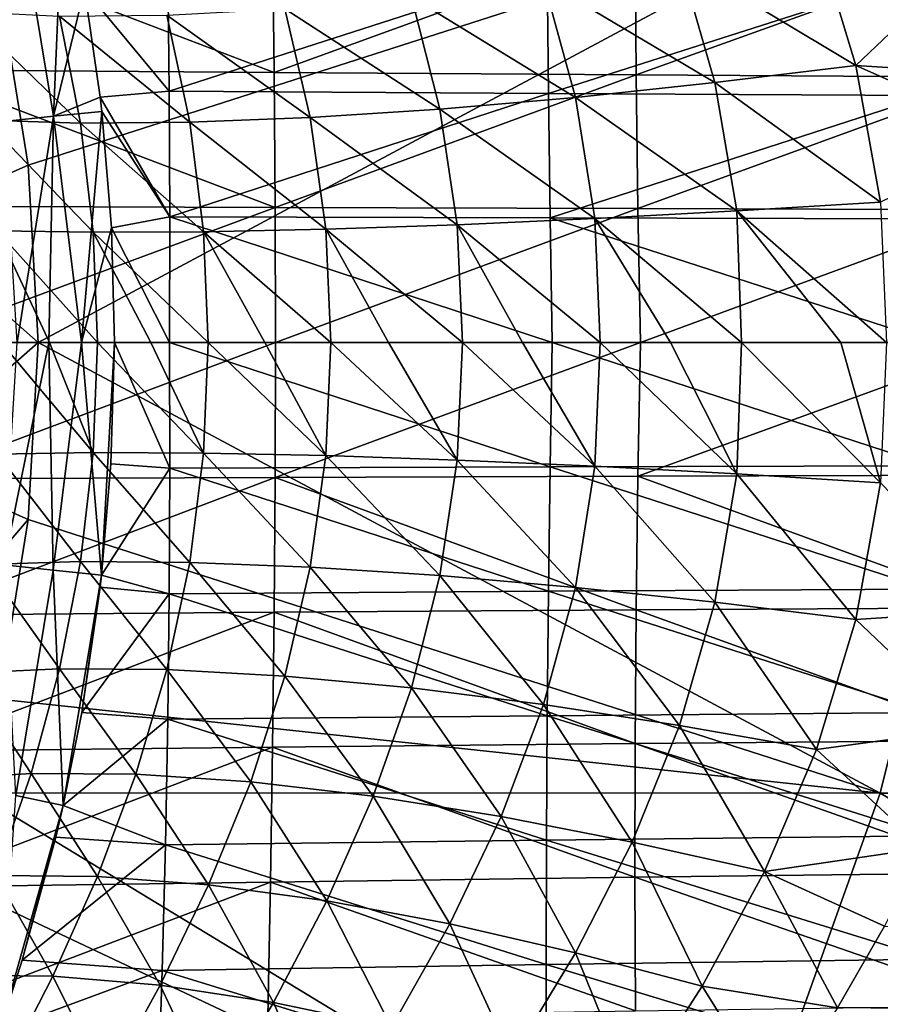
# Model space of a CAD drawing. Header units: metres. Extents: x -31 to 167, y -24 to 31.
# Tile 99 of 155: x 25 to 36, y -8 to 4. Entities that reach past the tile are written whole.
import ezdxf

# ---------------------------------------------------------------- set-up
doc = ezdxf.new("R2010")
doc.units = ezdxf.units.M
doc.layers.add('solid_12_381_042_XXX', color=7, linetype='CONTINUOUS')

msp = doc.modelspace()

# ---------------------------------------------------------------- linework, layer by layer
at = {"layer": 'solid_12_381_042_XXX'}
for points in [[(25.780779, 2.706497, 140.794189), (25.333107, 5.402431, 140.855637), (25.899948, 5.522178, 140.900391)], [(25.780779, 2.706497, 140.794189), (25.899948, 5.522178, 140.900391), (26.152966, 4.231681, 140.864975)], [(35.669422, 5.394961, 116.458664), (25.125805, 4.270139, 116.398293), (25.48015, 2.120421, 116.445717)], [(25.780779, 2.706497, 140.794189), (25.18796, 2.644934, 140.66008), (25.333107, 5.402431, 140.855637)], [(35.669422, 5.394961, 116.458664), (25.48015, 2.120421, 116.445717), (25.596121, -0.000002, 116.461823)], [(35.669422, 5.394961, 116.458664), (25.596121, -0.000002, 116.461823), (37.012154, 0.000002, 116.561737)], [(35.669422, 5.394961, 116.458664), (37.012154, 0.000002, 116.561737), (46.560581, 5.395046, 116.52739)], [(28.420967, 3.230075, 146.410919), (24.063913, 4.892558, 146.364319), (24.089891, 3.262779, 146.400558)], [(28.420967, 3.230075, 146.410919), (28.402353, 4.844299, 146.374252), (24.063913, 4.892558, 146.364319)], [(32.737152, 4.800805, 146.366867), (28.402353, 4.844299, 146.374252), (28.420967, 3.230075, 146.410919)], [(33.266869, 4.582811, 96.713486), (34.907772, 4.871367, 96.893227), (35.378811, 3.314221, 96.630135)], [(35.378811, 3.314221, 96.630135), (34.907772, 4.871367, 96.893227), (36.75058, 4.621576, 96.862976)], [(32.749378, 3.200953, 146.403198), (32.737152, 4.800805, 146.366867), (28.420967, 3.230075, 146.410919)], [(37.084675, 4.762437, 146.342072), (32.737152, 4.800805, 146.366867), (32.749378, 3.200953, 146.403198)], [(37.087093, 3.175688, 146.377335), (37.084675, 4.762437, 146.342072), (32.749378, 3.200953, 146.403198)], [(35.378811, 3.314221, 96.630135), (36.75058, 4.621576, 96.862976), (37.148029, 3.200509, 96.635056)], [(27.147581, 4.510538, 140.870056), (27.16457, 3.007587, 140.838501), (26.152966, 4.231681, 140.864975)], [(31.686937, 4.46708, 140.873016), (27.16457, 3.007587, 140.838501), (27.147581, 4.510538, 140.870056)], [(31.643478, 4.33296, 96.374146), (33.266869, 4.582811, 96.713486), (33.691299, 3.109726, 96.477936)], [(33.691299, 3.109726, 96.477936), (33.266869, 4.582811, 96.713486), (35.378811, 3.314221, 96.630135)], [(31.686937, 4.46708, 140.873016), (31.700844, 2.978409, 140.841568), (27.16457, 3.007587, 140.838501)], [(36.235538, 4.43031, 140.895248), (31.700844, 2.978409, 140.841568), (31.686937, 4.46708, 140.873016)], [(36.235538, 4.43031, 140.895248), (36.243809, 2.95408, 140.864624), (31.700844, 2.978409, 140.841568)], [(25.48015, 2.120421, 116.445717), (25.125805, 4.270139, 116.398293), (23.956444, 1.445209, 115.540306)], [(30.061556, 4.133928, 95.842087), (31.643478, 4.33296, 96.374146), (32.023392, 2.932459, 96.156273)], [(32.023392, 2.932459, 96.156273), (31.643478, 4.33296, 96.374146), (33.691299, 3.109726, 96.477936)], [(26.338692, 2.934264, 140.838776), (25.780779, 2.706497, 140.794189), (26.152966, 4.231681, 140.864975)], [(27.16457, 3.007587, 140.838501), (26.338692, 2.934264, 140.838776), (26.152966, 4.231681, 140.864975)], [(28.549433, 3.993604, 95.107346), (30.061556, 4.133928, 95.842087), (30.40041, 2.790819, 95.63073)], [(30.40041, 2.790819, 95.63073), (30.061556, 4.133928, 95.842087), (32.023392, 2.932459, 96.156273)], [(24.726046, 3.959325, 91.798759), (25.854187, 3.904881, 93.067085), (26.104359, 2.62343, 92.810394)], [(24.962402, 2.659112, 91.508743), (24.726046, 3.959325, 91.798759), (26.104359, 2.62343, 92.810394)], [(25.854187, 3.904881, 93.067085), (27.137259, 3.916475, 94.177032), (27.409916, 2.633936, 93.945404)], [(26.104359, 2.62343, 92.810394), (25.854187, 3.904881, 93.067085), (27.409916, 2.633936, 93.945404)], [(27.137259, 3.916475, 94.177032), (28.549433, 3.993604, 95.107346), (28.852083, 2.690275, 94.89119)], [(27.409916, 2.633936, 93.945404), (27.137259, 3.916475, 94.177032), (28.852083, 2.690275, 94.89119)], [(28.852083, 2.690275, 94.89119), (28.549433, 3.993604, 95.107346), (30.40041, 2.790819, 95.63073)], [(33.691299, 3.109726, 96.477936), (35.378811, 3.314221, 96.630135), (35.670628, 1.67902, 96.466492)], [(35.378811, 3.314221, 96.630135), (37.148029, 3.200509, 96.635056), (37.292912, 2.465328, 96.55143)], [(35.670628, 1.67902, 96.466492), (35.378811, 3.314221, 96.630135), (37.292912, 2.465328, 96.55143)], [(28.432543, 1.615309, 146.432907), (24.089891, 3.262779, 146.400558), (24.092041, 1.631927, 146.422226)], [(28.432543, 1.615309, 146.432907), (28.420967, 3.230075, 146.410919), (24.089891, 3.262779, 146.400558)], [(32.749378, 3.200953, 146.403198), (28.420967, 3.230075, 146.410919), (28.432543, 1.615309, 146.432907)], [(32.771595, 1.600684, 146.424927), (32.749378, 3.200953, 146.403198), (28.432543, 1.615309, 146.432907)], [(37.087093, 3.175688, 146.377335), (32.749378, 3.200953, 146.403198), (32.771595, 1.600684, 146.424927)], [(32.023392, 2.932459, 96.156273), (33.691299, 3.109726, 96.477936), (33.953468, 1.573094, 96.332291)], [(37.115688, 1.588209, 146.398254), (37.087093, 3.175688, 146.377335), (32.771595, 1.600684, 146.424927)], [(33.953468, 1.573094, 96.332291), (33.691299, 3.109726, 96.477936), (35.670628, 1.67902, 96.466492)], [(27.16457, 3.007587, 140.838501), (27.171217, 1.504074, 140.819565), (26.338692, 2.934264, 140.838776)], [(31.700844, 2.978409, 140.841568), (27.171217, 1.504074, 140.819565), (27.16457, 3.007587, 140.838501)], [(31.700844, 2.978409, 140.841568), (31.719835, 1.489383, 140.822739), (27.171217, 1.504074, 140.819565)], [(36.243809, 2.95408, 140.864624), (31.719835, 1.489383, 140.822739), (31.700844, 2.978409, 140.841568)], [(36.243809, 2.95408, 140.864624), (36.272038, 1.477311, 140.846436), (31.719835, 1.489383, 140.822739)], [(26.338692, 2.934264, 140.838776), (26.358156, 2.763792, 140.836044), (25.780779, 2.706497, 140.794189)], [(27.171217, 1.504074, 140.819565), (26.358156, 2.763792, 140.836044), (26.338692, 2.934264, 140.838776)], [(30.40041, 2.790819, 95.63073), (32.023392, 2.932459, 96.156273), (32.257313, 1.481168, 96.022369)], [(32.257313, 1.481168, 96.022369), (32.023392, 2.932459, 96.156273), (33.953468, 1.573094, 96.332291)], [(26.116705, -0.000021, 140.796143), (25.780779, 2.706497, 140.794189), (26.358156, 2.763792, 140.836044)], [(26.116705, -0.000021, 140.796143), (26.358156, 2.763792, 140.836044), (26.473421, 1.372209, 140.819824)], [(27.171217, 1.504074, 140.819565), (26.473421, 1.372209, 140.819824), (26.358156, 2.763792, 140.836044)], [(28.852083, 2.690275, 94.89119), (30.40041, 2.790819, 95.63073), (30.608353, 1.407526, 95.501526)], [(30.608353, 1.407526, 95.501526), (30.40041, 2.790819, 95.63073), (32.257313, 1.481168, 96.022369)], [(24.962402, 2.659112, 91.508743), (26.104359, 2.62343, 92.810394), (26.256628, 1.318678, 92.654366)], [(25.106184, 1.335985, 91.332283), (24.962402, 2.659112, 91.508743), (26.256628, 1.318678, 92.654366)], [(25.34568, -0.000022, 140.644363), (25.18796, 2.644934, 140.66008), (25.780779, 2.706497, 140.794189)], [(25.726927, -0.000021, 140.739136), (25.34568, -0.000022, 140.644363), (25.780779, 2.706497, 140.794189)], [(26.116705, -0.000021, 140.796143), (25.726927, -0.000021, 140.739136), (25.780779, 2.706497, 140.794189)], [(26.104359, 2.62343, 92.810394), (27.409916, 2.633936, 93.945404), (27.576204, 1.325067, 93.804596)], [(26.256628, 1.318678, 92.654366), (26.104359, 2.62343, 92.810394), (27.576204, 1.325067, 93.804596)], [(27.409916, 2.633936, 93.945404), (28.852083, 2.690275, 94.89119), (29.037195, 1.354962, 94.759544)], [(27.576204, 1.325067, 93.804596), (27.409916, 2.633936, 93.945404), (29.037195, 1.354962, 94.759544)], [(29.037195, 1.354962, 94.759544), (28.852083, 2.690275, 94.89119), (30.608353, 1.407526, 95.501526)], [(25.48015, 2.120421, 116.445717), (23.956444, 1.445209, 115.540306), (25.596121, -0.000002, 116.461823)], [(33.953468, 1.573094, 96.332291), (35.670628, 1.67902, 96.466492), (35.74564, 0, 96.410156)], [(28.432543, 1.615309, 146.432907), (24.092041, 1.631927, 146.422226), (24.070326, 0, 146.429337)], [(28.437048, 0, 146.440247), (28.432543, 1.615309, 146.432907), (24.070326, 0, 146.429337)], [(32.771595, 1.600684, 146.424927), (28.432543, 1.615309, 146.432907), (28.437048, 0, 146.440247)], [(32.803837, 0, 146.432068), (32.771595, 1.600684, 146.424927), (28.437048, 0, 146.440247)], [(32.257313, 1.481168, 96.022369), (33.953468, 1.573094, 96.332291), (34.011715, 0, 96.279297)], [(37.115688, 1.588209, 146.398254), (32.771595, 1.600684, 146.424927), (32.803837, 0, 146.432068)], [(37.170483, 0, 146.404831), (37.115688, 1.588209, 146.398254), (32.803837, 0, 146.432068)], [(33.953468, 1.573094, 96.332291), (35.74564, 0, 96.410156), (35.197674, 0, 96.384819)], [(33.953468, 1.573094, 96.332291), (35.197674, 0, 96.384819), (34.011715, 0, 96.279297)], [(25.596121, -0.000002, 116.461823), (23.956444, 1.445209, 115.540306), (23.956444, -1.445209, 115.540306)], [(27.171217, 1.504074, 140.819565), (27.167534, 0.000001, 140.813278), (26.473421, 1.372209, 140.819824)], [(31.743959, 0.000001, 140.816513), (27.167534, 0.000001, 140.813278), (27.171217, 1.504074, 140.819565)], [(31.719835, 1.489383, 140.822739), (31.743959, 0.000001, 140.816513), (27.171217, 1.504074, 140.819565)], [(30.608353, 1.407526, 95.501526), (32.257313, 1.481168, 96.022369), (32.318439, 0, 95.972855)], [(36.320271, 0.000001, 140.840683), (31.743959, 0.000001, 140.816513), (31.719835, 1.489383, 140.822739)], [(36.272038, 1.477311, 140.846436), (36.320271, 0.000001, 140.840683), (31.719835, 1.489383, 140.822739)], [(32.257313, 1.481168, 96.022369), (34.011715, 0, 96.279297), (33.161091, 0, 96.151016)], [(32.257313, 1.481168, 96.022369), (33.161091, 0, 96.151016), (32.318439, 0, 95.972855)], [(25.106184, 1.335985, 91.332283), (26.307308, 0, 92.6017), (25.733927, 0, 91.98735)], [(25.106184, 1.335985, 91.332283), (26.256628, 1.318678, 92.654366), (26.307308, 0, 92.6017)], [(25.106184, 1.335985, 91.332283), (25.733927, 0, 91.98735), (25.153967, 0, 91.272606)], [(26.508963, -0.000014, 140.814545), (26.116705, -0.000021, 140.796143), (26.473421, 1.372209, 140.819824)], [(26.256628, 1.318678, 92.654366), (27.576204, 1.325067, 93.804596), (27.632753, 0, 93.757927)], [(26.256628, 1.318678, 92.654366), (27.632753, 0, 93.757927), (26.946228, 0, 93.199562)], [(26.256628, 1.318678, 92.654366), (26.946228, 0, 93.199562), (26.307308, 0, 92.6017)], [(27.167534, 0.000001, 140.813278), (26.508963, -0.000014, 140.814545), (26.473421, 1.372209, 140.819824)], [(27.576204, 1.325067, 93.804596), (29.037195, 1.354962, 94.759544), (29.09923, 0, 94.715218)], [(27.576204, 1.325067, 93.804596), (29.09923, 0, 94.715218), (28.306955, 0, 94.234291)], [(27.576204, 1.325067, 93.804596), (28.306955, 0, 94.234291), (27.632753, 0, 93.757927)], [(29.037195, 1.354962, 94.759544), (30.608353, 1.407526, 95.501526), (30.673616, 0, 95.456184)], [(29.037195, 1.354962, 94.759544), (30.673616, 0, 95.456184), (29.789711, 0, 95.073013)], [(29.037195, 1.354962, 94.759544), (29.789711, 0, 95.073013), (29.09923, 0, 94.715218)], [(30.608353, 1.407526, 95.501526), (32.318439, 0, 95.972855), (31.389603, 0, 95.710541)], [(30.608353, 1.407526, 95.501526), (31.389603, 0, 95.710541), (30.673616, 0, 95.456184)], [(24.092039, -1.631915, 146.422226), (28.437048, 0, 146.440247), (24.070326, 0, 146.429337)], [(24.092039, -1.631915, 146.422226), (28.432541, -1.615301, 146.432907), (28.437048, 0, 146.440247)], [(25.106184, -1.335988, 91.332283), (25.153967, 0, 91.272606), (26.256628, -1.318678, 92.654366)], [(25.153967, 0, 91.272606), (25.733927, 0, 91.98735), (26.256628, -1.318678, 92.654366)], [(35.669533, -5.394876, 116.458672), (37.012154, 0.000002, 116.561737), (25.596121, -0.000002, 116.461823)], [(25.733927, 0, 91.98735), (26.307308, 0, 92.6017), (26.256628, -1.318678, 92.654366)], [(26.256628, -1.318678, 92.654366), (26.307308, 0, 92.6017), (27.576206, -1.325067, 93.804596)], [(26.307308, 0, 92.6017), (26.946228, 0, 93.199562), (27.576206, -1.325067, 93.804596)], [(27.171209, -1.504075, 140.819565), (26.508963, -0.000014, 140.814545), (27.167534, 0.000001, 140.813278)], [(26.946228, 0, 93.199562), (27.632753, 0, 93.757927), (27.576206, -1.325067, 93.804596)], [(31.719828, -1.489391, 140.822739), (27.167534, 0.000001, 140.813278), (31.743959, 0.000001, 140.816513)], [(31.719828, -1.489391, 140.822739), (27.171209, -1.504075, 140.819565), (27.167534, 0.000001, 140.813278)], [(27.576206, -1.325067, 93.804596), (27.632753, 0, 93.757927), (29.037197, -1.354962, 94.759544)], [(27.632753, 0, 93.757927), (28.306955, 0, 94.234291), (29.037197, -1.354962, 94.759544)], [(28.306955, 0, 94.234291), (29.09923, 0, 94.715218), (29.037197, -1.354962, 94.759544)], [(28.432541, -1.615301, 146.432907), (32.803837, 0, 146.432068), (28.437048, 0, 146.440247)], [(28.432541, -1.615301, 146.432907), (32.771591, -1.600708, 146.424927), (32.803837, 0, 146.432068)], [(29.037197, -1.354962, 94.759544), (29.09923, 0, 94.715218), (30.608355, -1.407526, 95.501526)], [(29.09923, 0, 94.715218), (29.789711, 0, 95.073013), (30.608355, -1.407526, 95.501526)], [(29.789711, 0, 95.073013), (30.673616, 0, 95.456184), (30.608355, -1.407526, 95.501526)], [(30.608355, -1.407526, 95.501526), (30.673616, 0, 95.456184), (32.257313, -1.481168, 96.022369)], [(30.673616, 0, 95.456184), (31.389603, 0, 95.710541), (32.257313, -1.481168, 96.022369)], [(31.389603, 0, 95.710541), (32.318439, 0, 95.972855), (32.257313, -1.481168, 96.022369)], [(31.719828, -1.489391, 140.822739), (31.743959, 0.000001, 140.816513), (36.272034, -1.477326, 140.846436)], [(36.272034, -1.477326, 140.846436), (31.743959, 0.000001, 140.816513), (36.320271, 0.000001, 140.840683)], [(32.257313, -1.481168, 96.022369), (32.318439, 0, 95.972855), (33.953468, -1.573094, 96.332291)], [(32.318439, 0, 95.972855), (33.161091, 0, 96.151016), (33.953468, -1.573094, 96.332291)], [(32.771591, -1.600708, 146.424927), (37.170483, 0, 146.404831), (32.803837, 0, 146.432068)], [(32.771591, -1.600708, 146.424927), (37.115685, -1.588226, 146.398254), (37.170483, 0, 146.404831)], [(33.161091, 0, 96.151016), (34.011715, 0, 96.279297), (33.953468, -1.573094, 96.332291)], [(33.953468, -1.573094, 96.332291), (34.011715, 0, 96.279297), (35.670628, -1.67902, 96.466492)], [(34.011715, 0, 96.279297), (35.197674, 0, 96.384819), (35.670628, -1.67902, 96.466492)], [(35.197674, 0, 96.384819), (35.74564, 0, 96.410156), (35.670628, -1.67902, 96.466492)], [(35.669533, -5.394876, 116.458672), (46.560791, -5.394961, 116.52739), (37.012154, 0.000002, 116.561737)], [(25.480095, -2.120928, 116.445709), (25.596121, -0.000002, 116.461823), (23.956444, -1.445209, 115.540306)], [(25.186193, -2.663557, 140.660446), (25.34568, -0.000022, 140.644363), (25.726927, -0.000021, 140.739136)], [(25.778988, -2.725556, 140.794525), (25.186193, -2.663557, 140.660446), (25.726927, -0.000021, 140.739136)], [(25.480095, -2.120928, 116.445709), (35.669533, -5.394876, 116.458672), (25.596121, -0.000002, 116.461823)], [(25.778988, -2.725556, 140.794525), (25.726927, -0.000021, 140.739136), (26.116705, -0.000021, 140.796143)], [(25.778988, -2.725556, 140.794525), (26.116705, -0.000021, 140.796143), (26.355804, -2.78519, 140.83638)], [(26.355804, -2.78519, 140.83638), (26.116705, -0.000021, 140.796143), (26.508963, -0.000014, 140.814545)], [(26.355804, -2.78519, 140.83638), (26.508963, -0.000014, 140.814545), (26.468914, -1.453611, 140.82048)], [(27.171209, -1.504075, 140.819565), (26.468914, -1.453611, 140.82048), (26.508963, -0.000014, 140.814545)], [(24.962402, -2.659119, 91.508743), (25.106184, -1.335988, 91.332283), (26.104361, -2.623429, 92.810394)], [(25.106184, -1.335988, 91.332283), (26.256628, -1.318678, 92.654366), (26.104361, -2.623429, 92.810394)], [(26.104361, -2.623429, 92.810394), (26.256628, -1.318678, 92.654366), (27.409918, -2.633935, 93.945404)], [(26.256628, -1.318678, 92.654366), (27.576206, -1.325067, 93.804596), (27.409918, -2.633935, 93.945404)], [(27.409918, -2.633935, 93.945404), (27.576206, -1.325067, 93.804596), (28.852085, -2.690275, 94.89119)], [(27.576206, -1.325067, 93.804596), (29.037197, -1.354962, 94.759544), (28.852085, -2.690275, 94.89119)], [(28.852085, -2.690275, 94.89119), (29.037197, -1.354962, 94.759544), (30.400414, -2.79082, 95.63073)], [(29.037197, -1.354962, 94.759544), (30.608355, -1.407526, 95.501526), (30.400414, -2.79082, 95.63073)], [(30.400414, -2.79082, 95.63073), (30.608355, -1.407526, 95.501526), (32.023392, -2.93246, 96.156273)], [(30.608355, -1.407526, 95.501526), (32.257313, -1.481168, 96.022369), (32.023392, -2.93246, 96.156273)], [(25.480095, -2.120928, 116.445709), (23.956444, -1.445209, 115.540306), (23.60891, -4.314861, 115.540306)], [(27.171209, -1.504075, 140.819565), (26.355804, -2.78519, 140.83638), (26.468914, -1.453611, 140.82048)], [(27.171209, -1.504075, 140.819565), (27.164553, -3.007589, 140.838501), (26.355804, -2.78519, 140.83638)], [(31.70083, -2.978427, 140.841568), (27.164553, -3.007589, 140.838501), (27.171209, -1.504075, 140.819565)], [(31.70083, -2.978427, 140.841568), (27.171209, -1.504075, 140.819565), (31.719828, -1.489391, 140.822739)], [(31.70083, -2.978427, 140.841568), (31.719828, -1.489391, 140.822739), (36.243793, -2.954113, 140.864624)], [(31.719828, -1.489391, 140.822739), (36.272034, -1.477326, 140.846436), (36.243793, -2.954113, 140.864624)], [(32.023392, -2.93246, 96.156273), (32.257313, -1.481168, 96.022369), (33.691303, -3.109727, 96.477936)], [(32.257313, -1.481168, 96.022369), (33.953468, -1.573094, 96.332291), (33.691303, -3.109727, 96.477936)], [(24.089888, -3.262757, 146.400558), (28.420963, -3.23006, 146.410919), (28.432541, -1.615301, 146.432907)], [(24.092039, -1.631915, 146.422226), (24.089888, -3.262757, 146.400558), (28.432541, -1.615301, 146.432907)], [(28.432541, -1.615301, 146.432907), (28.420963, -3.23006, 146.410919), (32.749374, -3.200999, 146.403198)], [(28.432541, -1.615301, 146.432907), (32.749374, -3.200999, 146.403198), (32.771591, -1.600708, 146.424927)], [(32.771591, -1.600708, 146.424927), (32.749374, -3.200999, 146.403198), (37.08709, -3.175723, 146.377335)], [(32.771591, -1.600708, 146.424927), (37.08709, -3.175723, 146.377335), (37.115685, -1.588226, 146.398254)], [(33.691303, -3.109727, 96.477936), (33.953468, -1.573094, 96.332291), (35.378819, -3.314221, 96.630135)], [(33.953468, -1.573094, 96.332291), (35.670628, -1.67902, 96.466492), (35.378819, -3.314221, 96.630135)], [(35.378819, -3.314221, 96.630135), (35.670628, -1.67902, 96.466492), (37.148018, -3.200506, 96.635056)], [(25.480095, -2.120928, 116.445709), (23.60891, -4.314861, 115.540306), (25.125664, -4.270775, 116.39827)], [(25.480095, -2.120928, 116.445709), (25.125664, -4.270775, 116.39827), (35.669533, -5.394876, 116.458672)], [(24.726046, -3.959335, 91.798759), (24.962402, -2.659119, 91.508743), (25.854189, -3.90488, 93.067085)], [(24.962402, -2.659119, 91.508743), (26.104361, -2.623429, 92.810394), (25.854189, -3.90488, 93.067085)], [(25.329313, -5.421188, 140.856277), (25.186193, -2.663557, 140.660446), (25.778988, -2.725556, 140.794525)], [(25.854189, -3.90488, 93.067085), (26.104361, -2.623429, 92.810394), (27.13726, -3.916474, 94.177032)], [(26.104361, -2.623429, 92.810394), (27.409918, -2.633935, 93.945404), (27.13726, -3.916474, 94.177032)], [(27.13726, -3.916474, 94.177032), (27.409918, -2.633935, 93.945404), (28.549437, -3.993604, 95.107353)], [(27.409918, -2.633935, 93.945404), (28.852085, -2.690275, 94.89119), (28.549437, -3.993604, 95.107353)], [(28.549437, -3.993604, 95.107353), (28.852085, -2.690275, 94.89119), (30.06156, -4.133928, 95.842094)], [(28.852085, -2.690275, 94.89119), (30.400414, -2.79082, 95.63073), (30.06156, -4.133928, 95.842094)], [(25.329313, -5.421188, 140.856277), (25.778988, -2.725556, 140.794525), (25.895401, -5.542327, 140.901016)], [(25.778988, -2.725556, 140.794525), (26.355804, -2.78519, 140.83638), (25.895401, -5.542327, 140.901016)], [(25.895401, -5.542327, 140.901016), (26.355804, -2.78519, 140.83638), (26.118668, -4.429882, 140.869797)], [(26.118668, -4.429882, 140.869797), (26.355804, -2.78519, 140.83638), (26.339149, -2.930573, 140.838715)], [(27.164553, -3.007589, 140.838501), (26.339149, -2.930573, 140.838715), (26.355804, -2.78519, 140.83638)], [(30.06156, -4.133928, 95.842094), (30.400414, -2.79082, 95.63073), (31.643482, -4.332961, 96.374146)], [(30.400414, -2.79082, 95.63073), (32.023392, -2.93246, 96.156273), (31.643482, -4.332961, 96.374146)], [(27.164553, -3.007589, 140.838501), (26.118668, -4.429882, 140.869797), (26.339149, -2.930573, 140.838715)], [(31.643482, -4.332961, 96.374146), (32.023392, -2.93246, 96.156273), (33.266876, -4.582812, 96.713493)], [(32.023392, -2.93246, 96.156273), (33.691303, -3.109727, 96.477936), (33.266876, -4.582812, 96.713493)], [(27.164553, -3.007589, 140.838501), (27.147554, -4.510543, 140.870056), (26.118668, -4.429882, 140.869797)], [(31.686914, -4.467108, 140.873016), (27.147554, -4.510543, 140.870056), (27.164553, -3.007589, 140.838501)], [(31.686914, -4.467108, 140.873016), (27.164553, -3.007589, 140.838501), (31.70083, -2.978427, 140.841568)], [(31.686914, -4.467108, 140.873016), (31.70083, -2.978427, 140.841568), (36.235519, -4.43036, 140.895248)], [(31.70083, -2.978427, 140.841568), (36.243793, -2.954113, 140.864624), (36.235519, -4.43036, 140.895248)], [(32.749374, -3.200999, 146.403198), (37.084667, -4.76249, 146.342072), (37.08709, -3.175723, 146.377335)], [(33.266876, -4.582812, 96.713493), (33.691303, -3.109727, 96.477936), (34.907776, -4.871368, 96.893227)], [(33.691303, -3.109727, 96.477936), (35.378819, -3.314221, 96.630135), (34.907776, -4.871368, 96.893227)], [(24.063908, -4.892524, 146.364319), (28.402348, -4.844276, 146.374252), (28.420963, -3.23006, 146.410919)], [(24.089888, -3.262757, 146.400558), (24.063908, -4.892524, 146.364319), (28.420963, -3.23006, 146.410919)], [(28.420963, -3.23006, 146.410919), (28.402348, -4.844276, 146.374252), (32.737148, -4.800875, 146.366867)], [(28.420963, -3.23006, 146.410919), (32.737148, -4.800875, 146.366867), (32.749374, -3.200999, 146.403198)], [(32.749374, -3.200999, 146.403198), (32.737148, -4.800875, 146.366867), (37.084667, -4.76249, 146.342072)], [(35.378819, -3.314221, 96.630135), (37.148018, -3.200506, 96.635056), (36.750622, -4.621458, 96.862953)], [(34.907776, -4.871368, 96.893227), (35.378819, -3.314221, 96.630135), (36.750622, -4.621458, 96.862953)], [(24.402763, -5.229352, 92.194153), (24.726046, -3.959335, 91.798759), (25.512428, -5.157809, 93.418518)], [(24.726046, -3.959335, 91.798759), (25.854189, -3.90488, 93.067085), (25.512428, -5.157809, 93.418518)], [(25.512428, -5.157809, 93.418518), (25.854189, -3.90488, 93.067085), (26.766123, -5.16835, 94.49501)], [(25.854189, -3.90488, 93.067085), (27.13726, -3.916474, 94.177032), (26.766123, -5.16835, 94.49501)], [(26.766123, -5.16835, 94.49501), (27.13726, -3.916474, 94.177032), (28.139551, -5.2603, 95.404099)], [(27.13726, -3.916474, 94.177032), (28.549437, -3.993604, 95.107353), (28.139551, -5.2603, 95.404099)], [(28.139551, -5.2603, 95.404099), (28.549437, -3.993604, 95.107353), (29.60523, -5.430685, 96.131195)], [(28.549437, -3.993604, 95.107353), (30.06156, -4.133928, 95.842094), (29.60523, -5.430685, 96.131195)], [(29.60523, -5.430685, 96.131195), (30.06156, -4.133928, 95.842094), (31.134779, -5.673835, 96.670021)], [(30.06156, -4.133928, 95.842094), (31.643482, -4.332961, 96.374146), (31.134779, -5.673835, 96.670021)], [(25.125664, -4.270775, 116.39827), (24.844975, -5.390496, 116.361885), (35.669533, -5.394876, 116.458672)], [(31.134779, -5.673835, 96.670021), (31.643482, -4.332961, 96.374146), (32.701645, -5.97982, 97.030281)], [(31.643482, -4.332961, 96.374146), (33.266876, -4.582812, 96.713493), (32.701645, -5.97982, 97.030281)], [(27.147554, -4.510543, 140.870056), (25.895401, -5.542327, 140.901016), (26.118668, -4.429882, 140.869797)], [(31.678083, -5.955433, 140.917068), (27.147554, -4.510543, 140.870056), (31.686914, -4.467108, 140.873016)], [(31.678083, -5.955433, 140.917068), (31.686914, -4.467108, 140.873016), (36.247208, -5.906066, 140.938293)], [(31.686914, -4.467108, 140.873016), (36.235519, -4.43036, 140.895248), (36.247208, -5.906066, 140.938293)], [(27.147554, -4.510543, 140.870056), (27.120216, -6.012936, 140.914261), (25.895401, -5.542327, 140.901016)], [(31.678083, -5.955433, 140.917068), (27.120216, -6.012936, 140.914261), (27.147554, -4.510543, 140.870056)], [(32.701645, -5.97982, 97.030281), (33.266876, -4.582812, 96.713493), (34.283569, -6.33343, 97.243347)], [(33.266876, -4.582812, 96.713493), (34.907776, -4.871368, 96.893227), (34.283569, -6.33343, 97.243347)], [(34.907776, -4.871368, 96.893227), (36.750622, -4.621458, 96.862953), (36.18565, -6.05273, 97.187523)], [(28.402348, -4.844276, 146.374252), (32.734913, -6.400334, 146.315933), (32.737148, -4.800875, 146.366867)], [(32.737148, -4.800875, 146.366867), (32.734913, -6.400334, 146.315933), (37.108418, -6.348527, 146.292465)], [(32.737148, -4.800875, 146.366867), (37.108418, -6.348527, 146.292465), (37.084667, -4.76249, 146.342072)], [(24.014097, -6.521218, 146.313507), (28.376692, -6.457951, 146.322922), (28.402348, -4.844276, 146.374252)], [(24.063908, -4.892524, 146.364319), (24.014097, -6.521218, 146.313507), (28.402348, -4.844276, 146.374252)], [(28.402348, -4.844276, 146.374252), (28.376692, -6.457951, 146.322922), (32.734913, -6.400334, 146.315933)], [(34.283569, -6.33343, 97.243347), (34.907776, -4.871368, 96.893227), (36.18565, -6.05273, 97.187523)], [(24.402763, -5.229352, 92.194153), (25.512428, -5.157809, 93.418518), (25.088039, -6.380758, 93.856514)], [(25.088039, -6.380758, 93.856514), (25.512428, -5.157809, 93.418518), (26.307604, -6.390137, 94.89389)], [(25.512428, -5.157809, 93.418518), (26.766123, -5.16835, 94.49501), (26.307604, -6.390137, 94.89389)], [(26.307604, -6.390137, 94.89389), (26.766123, -5.16835, 94.49501), (27.636675, -6.492388, 95.777504)], [(26.766123, -5.16835, 94.49501), (28.139551, -5.2603, 95.404099), (27.636675, -6.492388, 95.777504)], [(27.636675, -6.492388, 95.777504), (28.139551, -5.2603, 95.404099), (29.0497, -6.683968, 96.494308)], [(28.139551, -5.2603, 95.404099), (29.60523, -5.430685, 96.131195), (29.0497, -6.683968, 96.494308)], [(33.738422, -10.800236, 116.18293), (24.844975, -5.390496, 116.361885), (24.518019, -6.448648, 116.320816)], [(33.738422, -10.800236, 116.18293), (35.669533, -5.394876, 116.458672), (24.844975, -5.390496, 116.361885)], [(33.738422, -10.800236, 116.18293), (45.000435, -10.800428, 116.258232), (35.669533, -5.394876, 116.458672)], [(45.000435, -10.800428, 116.258232), (46.560791, -5.394961, 116.52739), (35.669533, -5.394876, 116.458672)], [(25.329313, -5.421188, 140.856277), (25.895401, -5.542327, 140.901016), (25.136459, -8.233944, 141.005096)], [(29.0497, -6.683968, 96.494308), (29.60523, -5.430685, 96.131195), (30.520308, -6.958243, 97.038895)], [(29.60523, -5.430685, 96.131195), (31.134779, -5.673835, 96.670021), (30.520308, -6.958243, 97.038895)], [(25.136459, -8.233944, 141.005096), (25.895401, -5.542327, 140.901016), (25.408407, -7.392242, 140.968231)], [(25.408407, -7.392242, 140.968231), (25.895401, -5.542327, 140.901016), (25.807598, -5.920299, 140.913193)], [(27.120216, -6.012936, 140.914261), (25.807598, -5.920299, 140.913193), (25.895401, -5.542327, 140.901016)], [(30.520308, -6.958243, 97.038895), (31.134779, -5.673835, 96.670021), (32.023949, -7.3037, 97.420601)], [(31.134779, -5.673835, 96.670021), (32.701645, -5.97982, 97.030281), (32.023949, -7.3037, 97.420601)], [(27.120216, -6.012936, 140.914261), (25.408407, -7.392242, 140.968231), (25.807598, -5.920299, 140.913193)], [(31.674335, -7.443402, 140.97374), (27.120216, -6.012936, 140.914261), (31.678083, -5.955433, 140.917068)], [(31.674335, -7.443402, 140.97374), (31.678083, -5.955433, 140.917068), (36.278854, -7.381232, 140.993759)], [(31.678083, -5.955433, 140.917068), (36.247208, -5.906066, 140.938293), (36.278854, -7.381232, 140.993759)], [(32.023949, -7.3037, 97.420601), (32.701645, -5.97982, 97.030281), (33.540226, -7.702816, 97.668663)], [(32.701645, -5.97982, 97.030281), (34.283569, -6.33343, 97.243347), (33.540226, -7.702816, 97.668663)], [(27.120216, -6.012936, 140.914261), (27.082537, -7.514767, 140.9711), (25.408407, -7.392242, 140.968231)], [(31.674335, -7.443402, 140.97374), (27.082537, -7.514767, 140.9711), (27.120216, -6.012936, 140.914261)], [(34.283569, -6.33343, 97.243347), (36.18565, -6.05273, 97.187523), (35.722015, -6.987936, 97.455101)], [(32.734913, -6.400334, 146.315933), (37.158337, -7.933835, 146.228516), (37.108418, -6.348527, 146.292465)], [(33.540226, -7.702816, 97.668663), (34.283569, -6.33343, 97.243347), (35.159969, -7.963207, 97.782082)], [(34.283569, -6.33343, 97.243347), (35.722015, -6.987936, 97.455101), (35.159969, -7.963207, 97.782082)], [(23.63604, -8.652877, 116.215866), (33.738422, -10.800236, 116.18293), (24.518019, -6.448648, 116.320816)], [(23.94046, -8.148838, 146.248138), (28.344, -8.071082, 146.256927), (28.376692, -6.457951, 146.322922)], [(24.014097, -6.521218, 146.313507), (23.94046, -8.148838, 146.248138), (28.376692, -6.457951, 146.322922)], [(24.591064, -7.573736, 94.372208), (25.088039, -6.380758, 93.856514), (25.773832, -7.5839, 95.368095)], [(25.088039, -6.380758, 93.856514), (26.307604, -6.390137, 94.89389), (25.773832, -7.5839, 95.368095)], [(25.773832, -7.5839, 95.368095), (26.307604, -6.390137, 94.89389), (27.055883, -7.694154, 96.224083)], [(26.307604, -6.390137, 94.89389), (27.636675, -6.492388, 95.777504), (27.055883, -7.694154, 96.224083)], [(28.376692, -6.457951, 146.322922), (28.344, -8.071082, 146.256927), (32.742672, -7.999377, 146.250427)], [(28.376692, -6.457951, 146.322922), (32.742672, -7.999377, 146.250427), (32.734913, -6.400334, 146.315933)], [(32.734913, -6.400334, 146.315933), (32.742672, -7.999377, 146.250427), (37.158337, -7.933835, 146.228516)], [(27.055883, -7.694154, 96.224083), (27.636675, -6.492388, 95.777504), (28.41371, -7.900445, 96.92868)], [(27.636675, -6.492388, 95.777504), (29.0497, -6.683968, 96.494308), (28.41371, -7.900445, 96.92868)], [(28.41371, -7.900445, 96.92868), (29.0497, -6.683968, 96.494308), (29.823048, -8.19539, 97.477333)], [(29.0497, -6.683968, 96.494308), (30.520308, -6.958243, 97.038895), (29.823048, -8.19539, 97.477333)], [(29.823048, -8.19539, 97.477333), (30.520308, -6.958243, 97.038895), (31.261408, -8.566368, 97.878883)], [(30.520308, -6.958243, 97.038895), (32.023949, -7.3037, 97.420601), (31.261408, -8.566368, 97.878883)], [(35.159969, -7.963207, 97.782082), (35.722015, -6.987936, 97.455101), (140.018234, -7.797938, 97.723351)], [(31.261408, -8.566368, 97.878883), (32.023949, -7.3037, 97.420601), (32.710266, -8.994365, 98.160202)], [(32.023949, -7.3037, 97.420601), (33.540226, -7.702816, 97.668663), (32.710266, -8.994365, 98.160202)], [(27.082537, -7.514767, 140.9711), (25.136459, -8.233944, 141.005096), (25.408407, -7.392242, 140.968231)], [(31.674335, -7.443402, 140.97374), (36.278854, -7.381232, 140.993759), (36.330463, -8.855858, 141.061661)], [(27.082537, -7.514767, 140.9711), (27.034515, -9.016038, 141.040558), (25.136459, -8.233944, 141.005096)], [(31.675673, -8.931017, 141.043015), (27.034515, -9.016038, 141.040558), (27.082537, -7.514767, 140.9711)], [(31.675673, -8.931017, 141.043015), (27.082537, -7.514767, 140.9711), (31.674335, -7.443402, 140.97374)], [(31.675673, -8.931017, 141.043015), (31.674335, -7.443402, 140.97374), (36.330463, -8.855858, 141.061661)], [(24.591064, -7.573736, 94.372208), (25.773832, -7.5839, 95.368095), (25.176241, -8.752894, 95.911247)], [(25.176241, -8.752894, 95.911247), (25.773832, -7.5839, 95.368095), (26.41103, -8.871415, 96.73996)], [(25.773832, -7.5839, 95.368095), (27.055883, -7.694154, 96.224083), (26.41103, -8.871415, 96.73996)], [(26.41103, -8.871415, 96.73996), (27.055883, -7.694154, 96.224083), (27.714041, -9.089137, 97.431862)], [(27.055883, -7.694154, 96.224083), (28.41371, -7.900445, 96.92868), (27.714041, -9.089137, 97.431862)], [(32.710266, -8.994365, 98.160202), (33.540226, -7.702816, 97.668663), (34.410034, -9.098486, 98.224548)], [(33.540226, -7.702816, 97.668663), (35.159969, -7.963207, 97.782082), (34.410034, -9.098486, 98.224548)], [(35.159969, -7.963207, 97.782082), (140.018234, -7.797938, 97.723351), (141.100845, -9.028365, 98.195457)], [(27.714041, -9.089137, 97.431862), (28.41371, -7.900445, 96.92868), (29.063093, -9.398117, 97.983162)], [(28.41371, -7.900445, 96.92868), (29.823048, -8.19539, 97.477333), (29.063093, -9.398117, 97.983162)]]:
    msp.add_3dface(points, dxfattribs=at)

doc.saveas('drawing.dxf')
